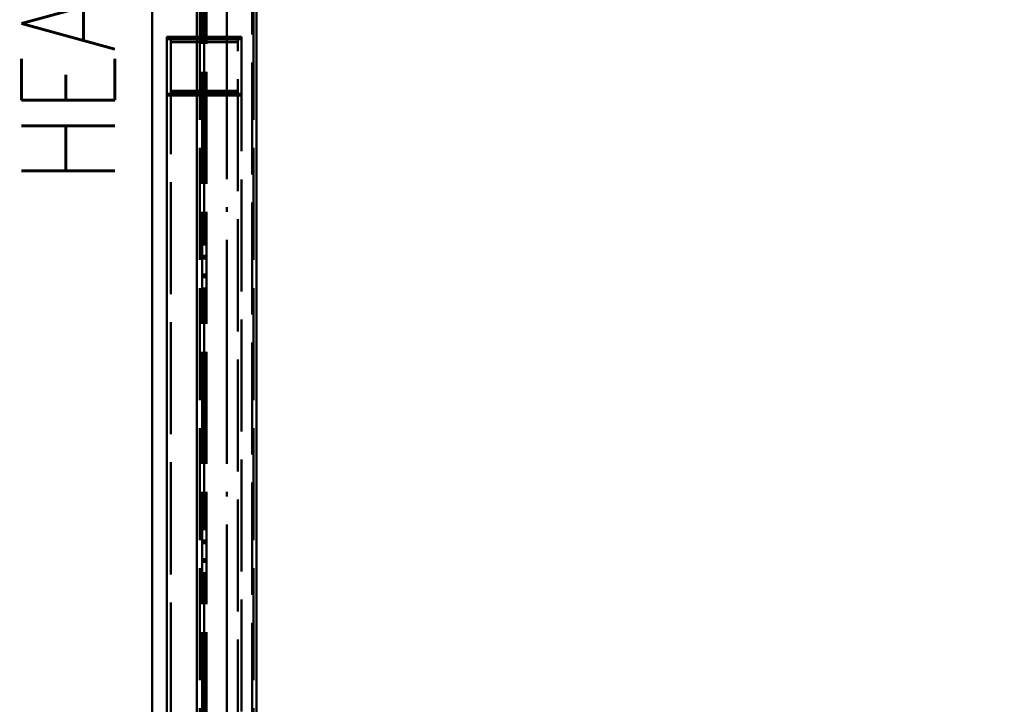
# Paper-space layout 'Layout1' of a CAD drawing. Extents: x -2 to 1033, y -36 to 596.
# Tile 41 of 86: x 308 to 335, y 475 to 494. Entities that reach past the tile are written whole.
import ezdxf

# ---------------------------------------------------------------- set-up
doc = ezdxf.new("R2010")
doc.units = 0
doc.linetypes.add('ACAD_ISO02W100', pattern=[15, 12, -3])
doc.linetypes.add('ACAD_ISO04W100', pattern=[30.5, 24, -3, 0.5, -3])
doc.layers.get('0').update_dxf_attribs({"linetype": 'CONTINUOUS'})
doc.layers.get('DEFPOINTS').update_dxf_attribs({"color": 132, "linetype": 'CONTINUOUS'})
for name, color, linetype, lineweight in [('SS_2.ET-HALA_TaO-MOULDSHOP-NADSTAVBA', 94, 'CONTINUOUS', 50), ('SS_KOTY', 3, 'CONTINUOUS', 25), ('SS_POPIS_PROFILU', 13, 'CONTINUOUS', 25)]:
    doc.layers.add(name, color=color, linetype=linetype, lineweight=lineweight)
doc.styles.add('ROMANS', font='romans.shx', dxfattribs={"width": 0.8})
doc.styles.add('romans.shx', font='romans.shx', dxfattribs={"height": 5})
doc.dimstyles.new('A-1_(2.5)_50AS', dxfattribs={"dimtxt": 2.5, "dimasz": 2, "dimexe": 1, "dimexo": 2, "dimgap": 0, "dimtad": 0, "dimdec": 1, "dimlfac": 50, "dimrnd": 1, "dimtxsty": 'ROMANS', "dimblk1": 'OBLIQUE', "dimblk2": 'OBLIQUE', "dimsah": 1, "dimcen": 2, "dimclrd": 256, "dimclre": 256, "dimclrt": 256, "dimadec": 1, "dimazin": 2, "dimtfac": 0.714286, "dimtdec": 1, "dimtmove": 0, "dimatfit": 3, "dimldrblk": 'OPEN', "dimfxl": 1, "dimtvp": 1.142857, "dimtfill": 1, "dimtolj": 1, "dimlwd": -1, "dimlwe": -1, "dimarcsym": 0})

# ---------------------------------------------------------------- blocks, each defined once
blk = doc.blocks.new('_Oblique')
at = {"color": 0, "linetype": 'ByBlock', "lineweight": -2}
blk.add_line((-0.5, -0.5), (0.5, 0.5), dxfattribs=at)
blk = doc.blocks.new('*D41')
at = {"layer": 'DEFPOINTS', "color": 0, "transparency": 16777216}
for p in [(313.189, 533.57, 27920.2), (424.289, 459.57, 27964.2), (442.262, 459.57)]:
    blk.add_point(p, dxfattribs=at)
at = {"layer": 'SS_KOTY', "transparency": 16777216}
for p, q in [((315.189, 533.57), (443.262, 533.57)), ((442.262, 533.57), (442.262, 459.57)), ((426.289, 459.57), (443.262, 459.57))]:
    blk.add_line(p, q, dxfattribs=at)
at = {"layer": 'SS_KOTY', "transparency": 16777216, "xscale": 2, "yscale": 2, "zscale": 2}
for p, rotation in [((442.262, 533.57), 90), ((442.262, 459.57), 270)]:
    blk.add_blockref('_Oblique', p, dxfattribs=dict(at, rotation=rotation))
at = {"layer": 'SS_KOTY', "transparency": 16777216, "insert": (439.404, 496.57), "char_height": 2.5, "attachment_point": 5, "rotation": 90, "style": 'ROMANS', "bg_fill": 3, "box_fill_scale": 1.1, "bg_fill_color": 256, "bg_fill_true_color": 13158600, "bg_fill_transparency": 0}
blk.add_mtext('\\A1;3700', dxfattribs=at)
blk = doc.blocks.new('_OPEN')
at = {"color": 0, "linetype": 'ByBlock'}
for p, q in [((-1, 0.167), (0, 0)), ((0, 0), (-1, -0.167)), ((0, 0), (-1, 0))]:
    blk.add_line(p, q, dxfattribs=at)

psp = doc.layouts.get("Layout1")

# ---------------------------------------------------------------- linework, layer by layer
at = {"layer": 'SS_2.ET-HALA_TaO-MOULDSHOP-NADSTAVBA', "color": 1, "linetype": 'Continuous', "ltscale": 0.25}
for p, q in [((311.7894, 530.9103), (311.7894, 459.5703)), ((312.9894, 501.5303), (312.9894, 459.5703)), ((312.9894, 493.1894), (312.1894, 493.1894)), ((312.1894, 493.1894), (312.1894, 459.5703))]:
    psp.add_line(p, q, dxfattribs=at)
at = {"layer": 'SS_2.ET-HALA_TaO-MOULDSHOP-NADSTAVBA', "color": 3, "linetype": 'ACAD_ISO02W100', "ltscale": 0.25}
for p, q in [((312.1894, 493.255), (312.1894, 493.1894)), ((312.2894, 493.1788), (312.2894, 493.1141)), ((312.2894, 493.1141), (312.2894, 459.1203))]:
    psp.add_line(p, q, dxfattribs=at)

# ---------------------------------------------------------------- texts
at = {"layer": 'SS_POPIS_PROFILU', "color": 13, "style": 'romans.shx', "width": 0.8}
psp.add_text('HEA140', height=2.5, rotation=90, dxfattribs=at).set_placement((310.7894, 489.3265))

# ---------------------------------------------------------------- dimensions: what is measured, and where the dimension line sits
at = {"layer": 'SS_KOTY'}
dim = psp.add_linear_dim(base=(442.2615, 459.5703), p1=(313.1894, 533.5703, 27920.2), p2=(424.2894, 459.5703, 27964.2), angle=90, dimstyle='A-1_(2.5)_50AS', dxfattribs=at)
dim.commit()
dim.dimension.update_dxf_attribs({"geometry": '*D41', "text_midpoint": (439.4044, 496.5703)})

# ---------------------------------------------------------------- next in the draw order: linework, layer by layer
at = {"layer": 'SS_2.ET-HALA_TaO-MOULDSHOP-NADSTAVBA', "color": 3, "linetype": 'ACAD_ISO02W100', "ltscale": 0.25}
for p, q in [((313.1344, 533.5703), (313.1344, 457.1703)), ((313.2444, 533.5703), (313.2444, 457.1703)), ((314.4694, 459.5703), (314.4694, 531.9743)), ((313.0694, 501.5303), (313.0694, 457.1703)), ((314.5094, 501.5303), (314.5094, 457.1703)), ((314.1894, 493.255), (312.1894, 493.255)), ((314.0894, 493.1788), (312.2894, 493.1788)), ((314.0894, 493.1141), (312.2894, 493.1141)), ((314.1894, 493.1894), (312.9894, 493.1894)), ((314.0894, 493.1141), (314.0894, 493.1788)), ((314.0894, 459.1203), (314.0894, 493.1141)), ((314.1894, 493.255), (314.1894, 493.1894)), ((314.1894, 493.1894), (314.1894, 459.5703)), ((314.0894, 491.8064), (312.2894, 491.8064)), ((314.1894, 491.7301), (312.1894, 491.7301)), ((314.1894, 491.6825), (312.1894, 491.6825)), ((314.0894, 491.7578), (312.2894, 491.7578))]:
    psp.add_line(p, q, dxfattribs=at)
at = {"layer": 'SS_2.ET-HALA_TaO-MOULDSHOP-NADSTAVBA', "color": 7, "linetype": 'ACAD_ISO04W100', "ltscale": 0.25}
for p, q in [((313.1894, 457.1703), (313.1894, 533.5703)), ((313.7894, 533.5703), (313.7894, 457.1703)), ((313.7894, 533.5703), (313.7894, 457.1703)), ((314.5894, 533.5703), (314.5894, 459.5703)), ((313.1894, 494.1703), (313.1894, 457.1703)), ((313.1894, 494.1703), (313.1894, 457.1703))]:
    psp.add_line(p, q, dxfattribs=at)
at = {"layer": 'SS_2.ET-HALA_TaO-MOULDSHOP-NADSTAVBA', "color": 1, "linetype": 'Continuous', "ltscale": 0.25}
psp.add_line((314.5894, 501.5303), (314.5894, 459.5703), dxfattribs=at)

doc.saveas('drawing.dxf')
